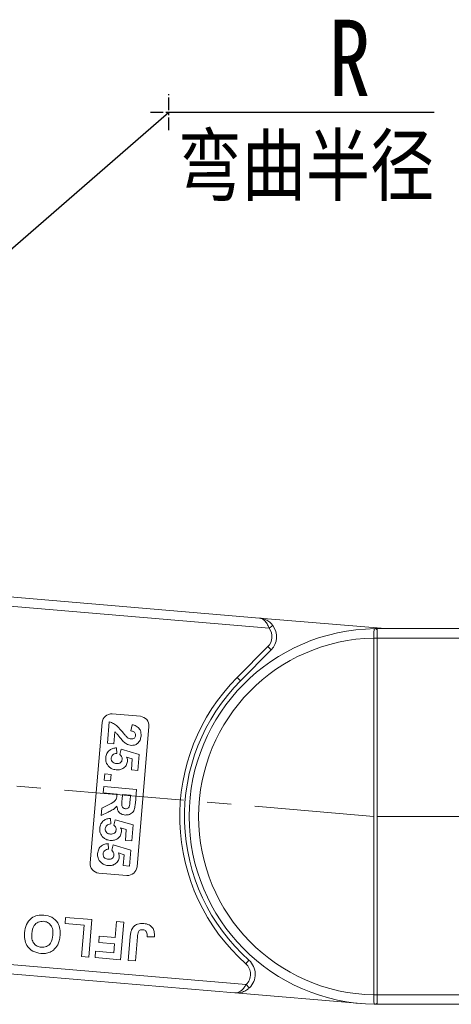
# Model space of a CAD drawing. Header units: millimetres. Extents: x 2390 to 3312, y -95 to 558.
# Tile 7 of 49: x 2773 to 2819, y 179 to 284. Entities that reach past the tile are written whole.
import ezdxf

# ---------------------------------------------------------------- set-up
doc = ezdxf.new("R2010")
doc.units = ezdxf.units.MM
doc.linetypes.add('CENTER', pattern=[0.6, 0.375, -0.075, 0.075, -0.075])
doc.linetypes.add('CENTERX2', pattern=[20.32, 12.7, -2.54, 2.54, -2.54])
doc.styles.get("Standard").update_dxf_attribs({"font": '仿宋_GB2312.ttf', "width": 0.8})
doc.styles.add('样式 1', font='仿宋_GB2312.ttf', dxfattribs={"width": 0.8, "height": 6})
doc.dimstyles.new('副本 ISO-35.1', dxfattribs={"dimtxt": 9, "dimasz": 7.5, "dimexe": 5, "dimexo": 0.625, "dimgap": 2.5, "dimtad": 1, "dimtxsty": 'Standard', "dimcen": 2.5, "dimadec": 0, "dimazin": 0, "dimtfac": 1, "dimtmove": 0, "dimatfit": 3, "dimfxl": 0, "dimarcsym": 0})

msp = doc.modelspace()

# ---------------------------------------------------------------- linework, layer by layer
at = {"color": 1, "linetype": 'CENTER', "ltscale": 3.556}
for p, q in [((2789.051, 271.978), (2789.051, 275.828)), ((2787.126, 273.903), (2790.976, 273.903))]:
    msp.add_line(p, q, dxfattribs=at)
at = {"color": 7, "linetype": 'Continuous', "lineweight": 15}
for p, q in [((2798.693, 220.036), (2767.074, 222.715)), ((2766.99, 221.719), (2799.723, 218.945)), ((2798.693, 220.036), (2812.067, 218.903)), ((2799.723, 218.945), (2800.122, 219.246)), ((2811.221, 218.783), (2811.221, 218.903)), ((2842.953, 218.903), (2811.221, 218.903)), ((2811.221, 217.903), (2811.221, 218.783)), ((2810.871, 217.905), (2810.871, 217.9)), ((2811.221, 217.9), (2810.871, 217.9)), ((2810.871, 217.9), (2810.871, 179.906)), ((2811.221, 217.9), (2811.221, 217.903)), ((2811.221, 217.903), (2844.071, 217.903)), ((2811.221, 179.906), (2811.221, 217.9)), ((2799.588, 216.985), (2796.331, 213.711)), ((2796.686, 213.359), (2799.942, 216.633)), ((2799.588, 216.985), (2799.942, 216.633)), ((2796.686, 213.359), (2796.331, 213.711)), ((2783.042, 209.821), (2786.032, 209.568)), ((2780.695, 193.963), (2781.962, 208.909)), ((2782.527, 206.693), (2782.72, 208.974)), ((2785.025, 208.013), (2785.148, 208.678)), ((2783.307, 207.932), (2783.197, 206.636)), ((2786.944, 208.487), (2785.677, 193.541)), ((2783.197, 206.636), (2782.527, 206.693)), ((2783.49, 206.206), (2783.516, 205.619)), ((2783.866, 205.495), (2783.998, 206.073)), ((2783.998, 206.073), (2785.894, 205.507)), ((2785.894, 205.507), (2785.75, 203.808)), ((2785.177, 205.026), (2784.566, 205.216)), ((2785.079, 203.865), (2785.177, 205.026)), ((2782.193, 202.759), (2782.25, 203.429)), ((2782.25, 203.429), (2782.921, 203.372)), ((2785.75, 203.808), (2785.079, 203.865)), ((2782.864, 202.702), (2782.193, 202.759)), ((2782.921, 203.372), (2782.864, 202.702)), ((2782.079, 201.417), (2782.136, 202.088)), ((2783.555, 201.292), (2782.079, 201.417)), ((2782.136, 202.088), (2785.624, 201.792)), ((2785.624, 201.792), (2785.5, 200.329)), ((2783.542, 201.142), (2783.555, 201.292)), ((2784.136, 201.243), (2784.09, 200.703)), ((2784.986, 201.171), (2784.136, 201.243)), ((2784.937, 200.601), (2784.986, 201.171)), ((2781.875, 199.003), (2781.941, 199.787)), ((2782.601, 199.367), (2781.875, 199.003)), ((2781.941, 199.787), (2782.775, 200.216)), ((2782.854, 198.695), (2782.88, 198.107)), ((2783.229, 197.983), (2783.362, 198.562)), ((2783.362, 198.562), (2785.257, 197.996)), ((2784.541, 197.515), (2783.93, 197.704)), ((2784.442, 196.354), (2784.541, 197.515)), ((2785.257, 197.996), (2785.113, 196.297)), ((2785.113, 196.297), (2784.442, 196.354)), ((2782.626, 196.012), (2782.652, 195.424)), ((2783.002, 195.301), (2783.134, 195.879)), ((2783.134, 195.879), (2785.03, 195.313)), ((2784.313, 194.832), (2783.703, 195.022)), ((2785.03, 195.313), (2784.886, 193.614)), ((2784.215, 193.671), (2784.313, 194.832)), ((2784.886, 193.614), (2784.215, 193.671)), ((2784.596, 192.629), (2781.607, 192.882)), ((2778.024, 187.498), (2778.081, 188.163)), ((2778.081, 188.163), (2780.891, 187.925)), ((2780.891, 187.925), (2780.553, 183.939)), ((2783.354, 186.017), (2783.497, 187.704)), ((2783.497, 187.704), (2784.264, 187.639)), ((2780.068, 187.325), (2778.024, 187.498)), ((2779.787, 184.004), (2780.068, 187.325)), ((2784.264, 187.639), (2783.926, 183.653)), ((2781.612, 185.496), (2781.668, 186.16)), ((2781.668, 186.16), (2783.354, 186.017)), ((2784.743, 183.584), (2784.956, 186.096)), ((2785.728, 186.099), (2785.51, 183.519)), ((2787.528, 186.076), (2786.757, 186.089)), ((2781.218, 183.883), (2781.274, 184.547)), ((2781.274, 184.547), (2783.216, 184.382)), ((2783.298, 185.353), (2781.612, 185.496)), ((2783.216, 184.382), (2783.298, 185.353)), ((2797.279, 181.016), (2763.781, 183.855)), ((2780.553, 183.939), (2779.787, 184.004)), ((2783.926, 183.653), (2781.218, 183.883)), ((2785.51, 183.519), (2784.743, 183.584)), ((2797.58, 183.6), (2797.248, 183.227)), ((2763.697, 182.858), (2796.081, 180.114)), ((2797.622, 180.653), (2797.279, 181.016)), ((2809.532, 178.974), (2796.081, 180.114)), ((2810.871, 179.906), (2810.871, 179.901)), ((2811.221, 179.906), (2810.871, 179.906)), ((2811.221, 179.903), (2811.221, 179.906)), ((2811.221, 179.903), (2811.221, 179.023)), ((2844.839, 179.903), (2811.221, 179.903)), ((2811.221, 178.903), (2810.986, 178.904)), ((2811.221, 179.023), (2811.221, 178.903)), ((2811.221, 178.903), (2843.721, 178.903))]:
    msp.add_line(p, q, dxfattribs=at)
at = {"color": 1, "linetype": 'CENTERX2', "lineweight": 13}
for p, q in [((2810.871, 198.903), (2765.385, 202.787)), ((2811.221, 198.903), (3232.068, 198.903))]:
    msp.add_line(p, q, dxfattribs=at)
at = {"color": 7, "linetype": 'Continuous', "lineweight": 15}
for centre, radius, start, end in [((2798.524, 218.043), 2, 315.15637, 36.96668), ((2811.221, 198.903), 20, 90.67353, 269.32647), ((2798.524, 218.043), 1.5, 315.15637, 36.96668), ((2810.985, 218.606), 0.295, 36.74973, 89.7268), ((2811.221, 198.903), 19, 91.05551, 268.94449), ((2810.959, 200.253), 17.652, 89.14787, 90.28404), ((2811.221, 198.903), 21, 135.15637, 228.28647), ((2811.221, 198.903), 20.5, 135.15637, 228.28647), ((2782.958, 208.825), 1, 85.15637, 175.15637), ((2785.947, 208.571), 1, 355.15637, 85.15637), ((2781.691, 193.878), 1, 175.15637, 265.15637), ((2784.681, 193.625), 1, 265.15637, 355.15637), ((2796.25, 182.107), 2, 313.34605, 48.28647), ((2796.25, 182.107), 1.5, 313.34605, 48.28647), ((2810.959, 197.525), 17.624, 269.71473, 270.8527), ((2810.985, 179.199), 0.295, 270.2732, 323.25027)]:
    msp.add_arc(centre, radius, start, end, dxfattribs=at)
for points, knots in [([(2798.693, 220.036), (2798.696, 220.036), (2798.707, 220.035), (2798.745, 220.031), (2798.79, 220.026), (2799.045, 219.987), (2799.432, 219.858), (2799.862, 219.558), (2800.05, 219.332), (2800.122, 219.246)], [0, 0, 0, 0, 0.0050875, 0.0203691, 0.0708073, 0.0890863, 0.5003107, 0.809226, 1, 1, 1, 1]), ([(2799.723, 218.945), (2799.7, 219.006), (2799.654, 219.13), (2799.564, 219.323), (2799.451, 219.516), (2799.346, 219.654), (2799.202, 219.81), (2799.056, 219.922), (2798.896, 219.993), (2798.818, 220.015), (2798.774, 220.025), (2798.748, 220.03), (2798.725, 220.033), (2798.711, 220.034), (2798.703, 220.035), (2798.697, 220.036), (2798.695, 220.036), (2798.693, 220.036)], [0, 0, 0, 0, 0.10102949, 0.20494614, 0.33716829, 0.47429709, 0.5161999, 0.74365074, 0.85308987, 0.91424801, 0.93216977, 0.96013693, 0.97654495, 0.98619361, 0.99469798, 0.99593178, 1, 1, 1, 1]), ([(2810.986, 218.901), (2810.974, 218.9), (2810.939, 218.896), (2810.902, 218.846), (2810.877, 218.71), (2810.869, 218.48), (2810.869, 218.197), (2810.871, 217.996), (2810.871, 217.905)], [0, 0, 0, 0, 0.0736104, 0.2252813, 0.4127189, 0.6160541, 0.826783, 1, 1, 1, 1]), ([(2811.221, 218.903), (2811.22, 218.903), (2811.151, 218.903), (2811.067, 218.902), (2810.998, 218.902), (2810.986, 218.901)], [0, 0, 0, 0, 0.0120871, 0.8246302, 1, 1, 1, 1]), ([(2782.72, 208.974), (2782.883, 208.927), (2783.209, 208.833), (2783.681, 208.444), (2783.955, 208.109), (2784.122, 207.905)], [0, 0, 0, 0, 0.2795508, 0.5593318, 1, 1, 1, 1]), ([(2785.148, 208.678), (2785.306, 208.64), (2785.621, 208.566), (2785.966, 208.246), (2786.112, 207.849), (2786.107, 207.595), (2786.105, 207.468)], [0, 0, 0, 0, 0.2807519, 0.5589701, 0.7792745, 1, 1, 1, 1]), ([(2784.219, 206.89), (2784.113, 207.007), (2783.938, 207.198), (2783.722, 207.487), (2783.54, 207.734), (2783.385, 207.866), (2783.307, 207.932)], [0, 0, 0, 0, 0.3399849, 0.5601859, 0.7803799, 1, 1, 1, 1]), ([(2784.122, 207.905), (2784.213, 207.791), (2784.375, 207.588), (2784.559, 207.404), (2784.64, 207.323)], [0, 0, 0, 0, 0.56023494, 1, 1, 1, 1]), ([(2785.525, 207.531), (2785.526, 207.58), (2785.527, 207.678), (2785.465, 207.816), (2785.304, 207.961), (2785.14, 207.991), (2785.025, 208.013)], [0, 0, 0, 0, 0.1872361, 0.3740839, 0.5606964, 1, 1, 1, 1]), ([(2785.065, 206.478), (2784.888, 206.516), (2784.571, 206.585), (2784.327, 206.797), (2784.219, 206.89)], [0, 0, 0, 0, 0.558458, 1, 1, 1, 1]), ([(2784.64, 207.323), (2784.707, 207.277), (2784.826, 207.193), (2784.969, 207.168), (2785.032, 207.156)], [0, 0, 0, 0, 0.5601166, 1, 1, 1, 1]), ([(2785.032, 207.156), (2785.098, 207.154), (2785.23, 207.151), (2785.401, 207.235), (2785.501, 207.377), (2785.517, 207.48), (2785.525, 207.531)], [0, 0, 0, 0, 0.2806635, 0.5594614, 0.7793655, 1, 1, 1, 1]), ([(2786.105, 207.468), (2786.082, 207.318), (2786.037, 207.018), (2785.772, 206.673), (2785.423, 206.481), (2785.185, 206.479), (2785.065, 206.478)], [0, 0, 0, 0, 0.28056822, 0.55975014, 0.7797946, 1, 1, 1, 1]), ([(2782.351, 205.153), (2782.378, 205.313), (2782.432, 205.631), (2782.74, 205.981), (2783.113, 206.168), (2783.364, 206.194), (2783.49, 206.206)], [0, 0, 0, 0, 0.2799484, 0.5590305, 0.7793307, 1, 1, 1, 1]), ([(2783.516, 205.619), (2783.438, 205.61), (2783.283, 205.594), (2783.096, 205.473), (2782.969, 205.313), (2782.946, 205.192), (2782.935, 205.132)], [0, 0, 0, 0, 0.28029954, 0.55996113, 0.78004238, 1, 1, 1, 1]), ([(2784.093, 204.984), (2784.093, 205.038), (2784.092, 205.146), (2784.018, 205.329), (2783.924, 205.432), (2783.866, 205.495)], [0, 0, 0, 0, 0.2799631, 0.5600652, 1, 1, 1, 1]), ([(2782.72, 204.179), (2782.586, 204.338), (2782.346, 204.622), (2782.349, 204.99), (2782.351, 205.153)], [0, 0, 0, 0, 0.5583531, 1, 1, 1, 1]), ([(2782.935, 205.132), (2782.937, 205.046), (2782.942, 204.874), (2783.088, 204.669), (2783.288, 204.567), (2783.421, 204.549), (2783.487, 204.54)], [0, 0, 0, 0, 0.2795727, 0.5586639, 0.7789233, 1, 1, 1, 1]), ([(2784.661, 204.774), (2784.626, 204.618), (2784.555, 204.305), (2784.206, 204.003), (2783.82, 203.86), (2783.57, 203.865), (2783.445, 203.868)], [0, 0, 0, 0, 0.2790069, 0.5586194, 0.7790735, 1, 1, 1, 1]), ([(2783.487, 204.54), (2783.567, 204.538), (2783.726, 204.532), (2783.935, 204.629), (2784.062, 204.798), (2784.083, 204.922), (2784.093, 204.984)], [0, 0, 0, 0, 0.2808976, 0.5594604, 0.779497, 1, 1, 1, 1]), ([(2784.566, 205.216), (2784.601, 205.137), (2784.662, 204.996), (2784.661, 204.842), (2784.661, 204.774)], [0, 0, 0, 0, 0.55988791, 1, 1, 1, 1]), ([(2783.445, 203.868), (2783.295, 203.894), (2783.028, 203.94), (2782.814, 204.106), (2782.72, 204.179)], [0, 0, 0, 0, 0.5595341, 1, 1, 1, 1]), ([(2782.775, 200.216), (2782.997, 200.323), (2783.306, 200.473), (2783.521, 200.859), (2783.535, 201.047), (2783.542, 201.142)], [0, 0, 0, 0, 0.56102154, 0.77929526, 1, 1, 1, 1]), ([(2784.09, 200.703), (2784.067, 200.506), (2784.038, 200.26), (2784.09, 199.966), (2784.172, 199.839), (2784.298, 199.754), (2784.396, 199.738), (2784.445, 199.731)], [0, 0, 0, 0, 0.5009624, 0.6257853, 0.7504363, 0.8750317, 1, 1, 1, 1]), ([(2785.5, 200.329), (2785.484, 200.171), (2785.452, 199.855), (2785.334, 199.459), (2785.105, 199.23), (2784.823, 199.071), (2784.58, 199.063), (2784.419, 199.057)], [0, 0, 0, 0, 0.2511432, 0.5005272, 0.6257353, 0.7510496, 1, 1, 1, 1]), ([(2784.881, 200.069), (2784.894, 200.168), (2784.916, 200.345), (2784.931, 200.523), (2784.937, 200.601)], [0, 0, 0, 0, 0.5599213, 1, 1, 1, 1]), ([(2783.534, 200.013), (2783.449, 199.913), (2783.31, 199.749), (2783.054, 199.59), (2782.83, 199.473), (2782.677, 199.403), (2782.601, 199.367)], [0, 0, 0, 0, 0.3395791, 0.5595909, 0.7797866, 1, 1, 1, 1]), ([(2784.419, 199.057), (2784.285, 199.081), (2784.018, 199.127), (2783.719, 199.38), (2783.57, 199.698), (2783.546, 199.908), (2783.534, 200.013)], [0, 0, 0, 0, 0.27995365, 0.55893293, 0.77917352, 1, 1, 1, 1]), ([(2784.445, 199.731), (2784.502, 199.731), (2784.617, 199.73), (2784.8, 199.843), (2784.85, 199.983), (2784.881, 200.069)], [0, 0, 0, 0, 0.2811289, 0.561183, 1, 1, 1, 1]), ([(2781.714, 197.642), (2781.742, 197.801), (2781.796, 198.12), (2782.103, 198.469), (2782.476, 198.657), (2782.728, 198.682), (2782.854, 198.695)], [0, 0, 0, 0, 0.2799484, 0.5590305, 0.7793307, 1, 1, 1, 1]), ([(2782.084, 196.667), (2781.95, 196.826), (2781.71, 197.11), (2781.713, 197.479), (2781.714, 197.642)], [0, 0, 0, 0, 0.5583531, 1, 1, 1, 1]), ([(2782.88, 198.107), (2782.802, 198.099), (2782.646, 198.082), (2782.46, 197.962), (2782.333, 197.802), (2782.31, 197.681), (2782.298, 197.62)], [0, 0, 0, 0, 0.2802995, 0.5599611, 0.7800424, 1, 1, 1, 1]), ([(2782.298, 197.62), (2782.301, 197.534), (2782.306, 197.362), (2782.452, 197.157), (2782.651, 197.056), (2782.784, 197.038), (2782.851, 197.029)], [0, 0, 0, 0, 0.2795727, 0.5586639, 0.7789233, 1, 1, 1, 1]), ([(2784.024, 197.263), (2783.989, 197.107), (2783.919, 196.794), (2783.569, 196.491), (2783.183, 196.348), (2782.934, 196.354), (2782.809, 196.357)], [0, 0, 0, 0, 0.2790069, 0.5586194, 0.7790735, 1, 1, 1, 1]), ([(2782.851, 197.029), (2782.931, 197.026), (2783.09, 197.02), (2783.299, 197.118), (2783.426, 197.286), (2783.446, 197.41), (2783.456, 197.472)], [0, 0, 0, 0, 0.2808976, 0.5594604, 0.779497, 1, 1, 1, 1]), ([(2783.456, 197.472), (2783.456, 197.526), (2783.456, 197.635), (2783.382, 197.818), (2783.287, 197.921), (2783.229, 197.983)], [0, 0, 0, 0, 0.27996309, 0.5600652, 1, 1, 1, 1]), ([(2783.93, 197.704), (2783.964, 197.625), (2784.026, 197.484), (2784.025, 197.33), (2784.024, 197.263)], [0, 0, 0, 0, 0.5598879, 1, 1, 1, 1]), ([(2782.809, 196.357), (2782.659, 196.383), (2782.391, 196.428), (2782.178, 196.594), (2782.084, 196.667)], [0, 0, 0, 0, 0.5595341, 1, 1, 1, 1]), ([(2781.487, 194.959), (2781.514, 195.118), (2781.568, 195.437), (2781.876, 195.787), (2782.249, 195.974), (2782.5, 195.999), (2782.626, 196.012)], [0, 0, 0, 0, 0.2799484, 0.5590305, 0.7793307, 1, 1, 1, 1]), ([(2782.652, 195.424), (2782.575, 195.416), (2782.419, 195.399), (2782.232, 195.279), (2782.105, 195.119), (2782.082, 194.998), (2782.071, 194.938)], [0, 0, 0, 0, 0.28029954, 0.55996113, 0.78004238, 1, 1, 1, 1]), ([(2783.229, 194.789), (2783.229, 194.844), (2783.228, 194.952), (2783.154, 195.135), (2783.06, 195.238), (2783.002, 195.301)], [0, 0, 0, 0, 0.2799631, 0.5600652, 1, 1, 1, 1]), ([(2783.703, 195.022), (2783.737, 194.943), (2783.799, 194.801), (2783.797, 194.648), (2783.797, 194.58)], [0, 0, 0, 0, 0.5598879, 1, 1, 1, 1]), ([(2781.856, 193.985), (2781.722, 194.143), (2781.482, 194.428), (2781.486, 194.796), (2781.487, 194.959)], [0, 0, 0, 0, 0.5583531, 1, 1, 1, 1]), ([(2782.581, 193.674), (2782.432, 193.7), (2782.164, 193.746), (2781.95, 193.912), (2781.856, 193.985)], [0, 0, 0, 0, 0.5595341, 1, 1, 1, 1]), ([(2782.071, 194.938), (2782.073, 194.851), (2782.078, 194.679), (2782.224, 194.474), (2782.424, 194.373), (2782.557, 194.355), (2782.624, 194.346)], [0, 0, 0, 0, 0.2795727, 0.5586639, 0.7789233, 1, 1, 1, 1]), ([(2783.797, 194.58), (2783.762, 194.424), (2783.692, 194.111), (2783.342, 193.808), (2782.956, 193.665), (2782.706, 193.671), (2782.581, 193.674)], [0, 0, 0, 0, 0.2790069, 0.5586194, 0.7790735, 1, 1, 1, 1]), ([(2782.624, 194.346), (2782.703, 194.343), (2782.863, 194.338), (2783.071, 194.435), (2783.198, 194.603), (2783.219, 194.727), (2783.229, 194.789)], [0, 0, 0, 0, 0.28089762, 0.55946036, 0.77949703, 1, 1, 1, 1]), ([(2773.722, 186.531), (2773.767, 186.824), (2773.856, 187.408), (2774.381, 188.083), (2775.083, 188.418), (2775.547, 188.412), (2775.78, 188.409)], [0, 0, 0, 0, 0.280551, 0.5594882, 0.779434, 1, 1, 1, 1]), ([(2775.725, 187.745), (2775.534, 187.736), (2775.151, 187.719), (2774.609, 187.235), (2774.533, 186.746), (2774.487, 186.446)], [0, 0, 0, 0, 0.2799912, 0.5597684, 1, 1, 1, 1]), ([(2776.736, 186.267), (2776.743, 186.457), (2776.757, 186.834), (2776.547, 187.336), (2776.166, 187.663), (2775.872, 187.717), (2775.725, 187.745)], [0, 0, 0, 0, 0.2810208, 0.5601162, 0.7799393, 1, 1, 1, 1]), ([(2775.78, 188.409), (2776.072, 188.357), (2776.656, 188.254), (2777.27, 187.647), (2777.525, 186.923), (2777.512, 186.46), (2777.505, 186.228)], [0, 0, 0, 0, 0.2799425, 0.558704, 0.7790449, 1, 1, 1, 1]), ([(2784.956, 186.096), (2784.969, 186.24), (2784.993, 186.496), (2785.072, 186.74), (2785.108, 186.847)], [0, 0, 0, 0, 0.5602943, 1, 1, 1, 1]), ([(2785.108, 186.847), (2785.181, 186.974), (2785.329, 187.229), (2785.796, 187.512), (2786.177, 187.51), (2786.409, 187.508)], [0, 0, 0, 0, 0.2801216, 0.5603549, 1, 1, 1, 1]), ([(2786.303, 186.848), (2786.21, 186.85), (2786.071, 186.853), (2785.908, 186.755), (2785.761, 186.517), (2785.743, 186.284), (2785.728, 186.099)], [0, 0, 0, 0, 0.2493961, 0.3744258, 0.4994543, 1, 1, 1, 1]), ([(2786.695, 186.594), (2786.672, 186.633), (2786.624, 186.712), (2786.492, 186.815), (2786.375, 186.836), (2786.303, 186.848)], [0, 0, 0, 0, 0.2806722, 0.5608436, 1, 1, 1, 1]), ([(2786.409, 187.508), (2786.602, 187.477), (2786.987, 187.416), (2787.4, 187.017), (2787.543, 186.532), (2787.533, 186.228), (2787.528, 186.076)], [0, 0, 0, 0, 0.2802457, 0.5584161, 0.7788266, 1, 1, 1, 1]), ([(2775.445, 184.32), (2775.15, 184.374), (2774.562, 184.48), (2773.95, 185.1), (2773.7, 185.831), (2773.715, 186.297), (2773.722, 186.531)], [0, 0, 0, 0, 0.2798307, 0.5586691, 0.7790056, 1, 1, 1, 1]), ([(2774.487, 186.446), (2774.479, 186.258), (2774.464, 185.883), (2774.664, 185.379), (2775.052, 185.06), (2775.345, 185.01), (2775.491, 184.985)], [0, 0, 0, 0, 0.2810873, 0.5600131, 0.7796914, 1, 1, 1, 1]), ([(2775.491, 184.985), (2775.683, 184.991), (2776.065, 185.003), (2776.615, 185.478), (2776.69, 185.968), (2776.736, 186.267)], [0, 0, 0, 0, 0.2802778, 0.5598769, 1, 1, 1, 1]), ([(2777.505, 186.228), (2777.483, 186.035), (2777.444, 185.688), (2777.303, 185.37), (2777.241, 185.23)], [0, 0, 0, 0, 0.5601708, 1, 1, 1, 1]), ([(2786.757, 186.089), (2786.761, 186.186), (2786.768, 186.358), (2786.717, 186.522), (2786.695, 186.594)], [0, 0, 0, 0, 0.561018, 1, 1, 1, 1]), ([(2777.241, 185.23), (2777.105, 185.028), (2776.863, 184.667), (2776.47, 184.486), (2776.298, 184.406)], [0, 0, 0, 0, 0.5599557, 1, 1, 1, 1]), ([(2776.298, 184.406), (2776.141, 184.367), (2775.86, 184.297), (2775.572, 184.313), (2775.445, 184.32)], [0, 0, 0, 0, 0.5595644, 1, 1, 1, 1]), ([(2796.081, 180.114), (2796.082, 180.114), (2796.085, 180.114), (2796.09, 180.113), (2796.099, 180.113), (2796.113, 180.112), (2796.136, 180.111), (2796.162, 180.111), (2796.208, 180.113), (2796.288, 180.122), (2796.458, 180.165), (2796.621, 180.252), (2796.843, 180.423), (2797.054, 180.641), (2797.211, 180.903), (2797.279, 181.016)], [0, 0, 0, 0, 0.0040759, 0.005312, 0.0138325, 0.0234994, 0.0399385, 0.0679586, 0.0859142, 0.1471881, 0.2568342, 0.4847154, 0.5266974, 0.7953711, 1, 1, 1, 1]), ([(2796.081, 180.114), (2796.083, 180.114), (2796.094, 180.113), (2796.132, 180.11), (2796.178, 180.108), (2796.436, 180.103), (2796.839, 180.166), (2797.313, 180.389), (2797.537, 180.58), (2797.622, 180.653)], [0, 0, 0, 0, 0.0050875, 0.0203691, 0.0708073, 0.0890863, 0.5003107, 0.809226, 1, 1, 1, 1]), ([(2810.871, 179.901), (2810.871, 179.889), (2810.87, 179.765), (2810.869, 179.529), (2810.87, 179.237), (2810.885, 179.024), (2810.917, 178.918), (2810.967, 178.908), (2810.986, 178.904)], [0, 0, 0, 0, 0.0234843, 0.2373073, 0.4510924, 0.6637685, 0.8705553, 1, 1, 1, 1]), ([(2810.986, 178.904), (2810.998, 178.904), (2811.067, 178.903), (2811.151, 178.903), (2811.22, 178.903), (2811.221, 178.903)], [0, 0, 0, 0, 0.1753698, 0.9879129, 1, 1, 1, 1])]:
    msp.add_open_spline(points, degree=3, knots=knots, dxfattribs=at)

# ---------------------------------------------------------------- texts
at = {"color": 5, "lineweight": 9, "ltscale": 10, "attachment_point": 3, "style": '样式 1'}
for s, width, heights, insert, char_height in [('R', 7.42965, [3.963], (2810.49, 283.744), 8.125), ('弯曲半径 ', 32.45876, [0], (2817.283, 271.359), 6.25)]:
    msp.add_mtext_dynamic_manual_height_columns(s, width=width, gutter_width=12.5, heights=heights, dxfattribs=dict(at, insert=insert, char_height=char_height))

# ---------------------------------------------------------------- leaders
at = {"color": 5, "lineweight": 9}
msp.add_leader([(2732.525, 224.686), (2789.051, 273.903), (2817.295, 273.903)], dimstyle='副本 ISO-35.1', override={"dimgap": 2.5, "dimtad": 0}, dxfattribs=at)

doc.saveas('drawing.dxf')
